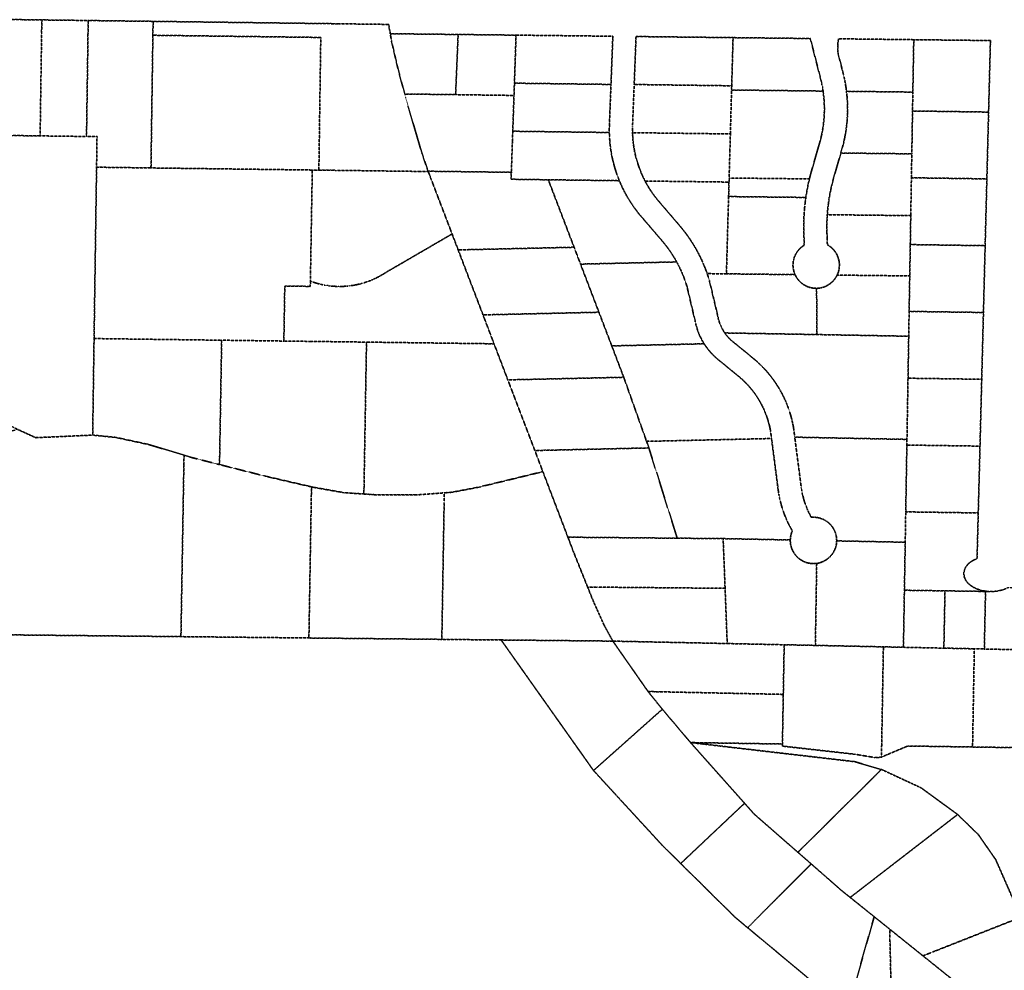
# Model space of a CAD drawing. Header units: feet. Extents: x 0 to 1411532, y 4 to 648360.
# Tile 17 of 69: x 1393203 to 1395326, y 439194 to 441244. Entities that reach past the tile are written whole.
import ezdxf

# ---------------------------------------------------------------- set-up
doc = ezdxf.new("R2010")
doc.units = ezdxf.units.FT
doc.header["$MEASUREMENT"] = 0
doc.linetypes.add('DASHED2', pattern=[0.375, 0.25, -0.125])
doc.layers.add('vanwert_121013_d_joined', color=247, linetype='DASHED2')

msp = doc.modelspace()

# ---------------------------------------------------------------- linework, layer by layer
at = {"layer": 'vanwert_121013_d_joined'}
for points in [[(1393247.5, 440993.1), (1393165, 440994.2), (1393168.2, 441214.2), (1393168.6, 441244.2), (1393251.1, 441243.1), (1393250.7, 441213.1), (1393247.5, 440993.1)], [(1393247.5, 440993.1), (1393250.7, 441213.1), (1393251.1, 441243.1), (1393323.1, 441242.2), (1393351.1, 441241.8), (1393350.7, 441211.8), (1393347.8, 441011.8), (1393347.5, 440991.8), (1393247.5, 440993.1)], [(1393491.1, 441240), (1393490.6, 441210), (1393487.7, 441010), (1393486.5, 440924), (1393369.2, 440925.6), (1393370.2, 440991.5), (1393347.5, 440991.8), (1393347.8, 441011.8), (1393350.7, 441211.8), (1393351.1, 441241.8), (1393491.1, 441240)], [(1394063, 440916.5), (1393886.5, 440918.8), (1393872.5, 440919), (1393848.5, 440919.3), (1393852.6, 441205.3), (1393490.6, 441210), (1393491.1, 441240), (1393853, 441235.3), (1393877, 441235), (1393891, 441234.8), (1393998.9, 441233.4), (1394002.4, 441213.4), (1394005.4, 441196.2), (1394018.8, 441138.5), (1394033.5, 441083.4), (1394035.7, 441075.5), (1394062.6, 440983), (1394070.6, 440955.6), (1394084.1, 440916.9), (1394084.3, 440916.3), (1394063, 440916.5)], [(1394148.7, 441211.7), (1394143.3, 441082), (1394054.3, 441083.1), (1394033.5, 441083.4), (1394018.8, 441138.5), (1394005.4, 441196.2), (1394002.4, 441213.4), (1394022.7, 441213.1), (1394148.7, 441211.7)], [(1393486.5, 440924), (1393487.7, 441010), (1393490.6, 441210), (1393852.6, 441205.3), (1393848.5, 440919.3), (1393834.3, 440919.5), (1393486.5, 440924)], [(1394143.3, 441082), (1394148.7, 441211.7), (1394273.6, 441210.3), (1394270.1, 441106.7), (1394269.2, 441080.3), (1394143.3, 441082)], [(1394478.3, 441104), (1394270.1, 441106.7), (1394273.6, 441210.3), (1394482.3, 441207.9), (1394478.3, 441104)], [(1394738.6, 441101.1), (1394528.3, 441103.9), (1394532.3, 441207.3), (1394741.5, 441204.9), (1394738.6, 441101.1)], [(1394741.5, 441204.9), (1394908.1, 441203), (1394928.9, 441121.5), (1394930.9, 441113.7), (1394932.7, 441105.7), (1394934.3, 441097.8), (1394935.6, 441089.7), (1394738.3, 441092), (1394738.6, 441101.1), (1394741.5, 441204.9)], [(1395129.1, 441087.5), (1394986.1, 441089.2), (1394984.9, 441098.3), (1394983.3, 441107.4), (1394981.6, 441116.4), (1394979.5, 441125.4), (1394977.2, 441134.3), (1394967.9, 441171.1), (1394967.5, 441174.6), (1394967.2, 441178.1), (1394967.1, 441181.5), (1394967.1, 441185), (1394967.2, 441188.5), (1394967.5, 441192), (1394967.8, 441195.5), (1394968.3, 441198.9), (1394968.9, 441202.4), (1395131.1, 441200.5), (1395129.1, 441087.5)], [(1395131.1, 441200.5), (1395296.4, 441198.6), (1395292.4, 441044.4), (1395128.4, 441046.8), (1395129.1, 441087.5), (1395131.1, 441200.5)], [(1394474.7, 441000.4), (1394266.5, 441003.1), (1394269.2, 441080.3), (1394270.1, 441106.7), (1394478.3, 441104), (1394474.8, 441016), (1394474.7, 441008.2), (1394474.7, 441000.4)], [(1394735.7, 440997.3), (1394524.7, 441000), (1394524.7, 441007.1), (1394524.8, 441014.1), (1394528.3, 441103.9), (1394738.6, 441101.1), (1394738.3, 441092), (1394735.7, 440997.3)], [(1394906.1, 440900.3), (1394733, 440902.3), (1394734.6, 440958.8), (1394735.7, 440997.3), (1394738.3, 441092), (1394935.6, 441089.7), (1394936.7, 441080.8), (1394937.6, 441071.8), (1394938.1, 441062.8), (1394938.4, 441053.8), (1394938.3, 441044.8), (1394938, 441035.8), (1394937.3, 441026.8), (1394936.3, 441017.8), (1394935, 441008.9), (1394933.4, 441000), (1394931.6, 440991.2), (1394929.4, 440982.5), (1394921.9, 440956.7), (1394912.9, 440925.4), (1394909.3, 440912.9), (1394906.1, 440900.3)], [(1394973.8, 440956.1), (1394977.5, 440969.1), (1394980.2, 440979.7), (1394982.5, 440990.5), (1394984.4, 441001.4), (1394986, 441012.3), (1394987.2, 441023.2), (1394987.9, 441034.2), (1394988.3, 441045.2), (1394988.4, 441056.2), (1394988, 441067.2), (1394987.2, 441078.2), (1394986.1, 441089.2), (1395129.1, 441087.5), (1395128.4, 441046.8), (1395126.9, 440954.4), (1394973.8, 440956.1)], [(1394105.6, 440916.6), (1394084.1, 440916.9), (1394070.6, 440955.6), (1394062.6, 440983), (1394035.7, 441075.5), (1394033.5, 441083.4), (1394054.3, 441083.1), (1394143.3, 441082), (1394269.2, 441080.3), (1394266.5, 441003.1), (1394265.7, 440980.4), (1394263.5, 440914.6), (1394105.6, 440916.6)], [(1395292.4, 441044.4), (1395288.7, 440900.4), (1395126, 440902.8), (1395126.9, 440954.4), (1395128.4, 441046.8), (1395292.4, 441044.4)], [(1394343.2, 440898.5), (1394262.9, 440899.6), (1394263.5, 440914.6), (1394265.7, 440980.4), (1394266.5, 441003.1), (1394474.7, 441000.4), (1394475.1, 440990.7), (1394475.7, 440981.1), (1394476.7, 440971.4), (1394478.1, 440961.8), (1394479.7, 440952.2), (1394481.7, 440942.7), (1394484, 440933.3), (1394486.6, 440924), (1394489.5, 440914.7), (1394492.7, 440905.6), (1394496.3, 440896.5), (1394343.2, 440898.5)], [(1393347.5, 440991.8), (1393370.2, 440991.5), (1393369.2, 440925.6), (1393363.8, 440556.2), (1393361.1, 440368), (1393360.8, 440348), (1393238, 440342.5), (1393199, 440360.4), (1393077.4, 440416), (1393085.8, 440995.2), (1393165, 440994.2), (1393247.5, 440993.1), (1393347.5, 440991.8)], [(1394732.7, 440893.5), (1394551.7, 440895.8), (1394548, 440903.3), (1394544.5, 440910.9), (1394541.3, 440918.6), (1394538.4, 440926.4), (1394535.7, 440934.3), (1394533.3, 440942.3), (1394531.2, 440950.4), (1394529.4, 440958.6), (1394527.9, 440966.8), (1394526.7, 440975.1), (1394525.7, 440983.4), (1394525.1, 440991.7), (1394524.7, 441000), (1394735.7, 440997.3), (1394734.6, 440958.8), (1394733, 440902.3), (1394732.7, 440893.5)], [(1394944.7, 440823.2), (1394945.7, 440836), (1394947.2, 440848.7), (1394949.1, 440861.4), (1394951.5, 440874), (1394954.2, 440886.5), (1394957.3, 440898.9), (1394960.9, 440911.2), (1394973.8, 440956.1), (1395126.9, 440954.4), (1395126, 440902.8), (1395124.6, 440821.2), (1394944.7, 440823.2)], [(1393817.5, 440668.8), (1393775, 440669.3), (1393773, 440550.8), (1393638.9, 440552.6), (1393363.8, 440556.2), (1393369.2, 440925.6), (1393486.5, 440924), (1393834.3, 440919.5), (1393830.5, 440695.8), (1393830.2, 440679.8), (1393830, 440668.6), (1393817.5, 440668.8)], [(1394063, 440916.5), (1394084.3, 440916.3), (1394089.8, 440901.8), (1394135.7, 440781.7), (1393991.4, 440697.8), (1393986.1, 440694.4), (1393980.7, 440691.3), (1393975.2, 440688.4), (1393969.6, 440685.6), (1393963.9, 440683.1), (1393958.2, 440680.7), (1393952.3, 440678.6), (1393946.4, 440676.6), (1393940.4, 440674.9), (1393934.4, 440673.3), (1393928.3, 440672), (1393922.2, 440670.9), (1393916, 440670), (1393909.8, 440669.3), (1393903.6, 440668.8), (1393897.4, 440668.6), (1393891.2, 440668.5), (1393884.9, 440668.7), (1393878.7, 440669.1), (1393872.5, 440669.7), (1393866.4, 440670.5), (1393860.2, 440671.5), (1393854.1, 440672.8), (1393848.1, 440674.2), (1393842.1, 440675.9), (1393836.1, 440677.8), (1393830.2, 440679.8), (1393830.5, 440695.8), (1393834.3, 440919.5), (1393848.5, 440919.3), (1393872.5, 440919), (1393886.5, 440918.8), (1394063, 440916.5)], [(1394084.1, 440916.9), (1394105.6, 440916.6), (1394263.5, 440914.6), (1394262.9, 440899.6), (1394343.2, 440898.5), (1394345.2, 440893.1), (1394398.8, 440753), (1394170.1, 440747.8), (1394148.8, 440747.3), (1394135.7, 440781.7), (1394089.8, 440901.8), (1394084.3, 440916.3), (1394084.1, 440916.9)], [(1394343.2, 440898.5), (1394496.3, 440896.5), (1394500, 440887.9), (1394504, 440879.4), (1394508.2, 440871.1), (1394512.8, 440862.9), (1394517.6, 440854.8), (1394522.6, 440846.9), (1394527.9, 440839.2), (1394533.5, 440831.6), (1394539.3, 440824.2), (1394589.9, 440765.2), (1394595.5, 440758.4), (1394600.9, 440751.3), (1394606, 440744.1), (1394610.9, 440736.7), (1394615.6, 440729.1), (1394620, 440721.4), (1394412.6, 440716.7), (1394398.8, 440753), (1394345.2, 440893.1), (1394343.2, 440898.5)], [(1394732.7, 440893.5), (1394731.9, 440862.3), (1394730.8, 440825.7), (1394727.2, 440695.7), (1394685.7, 440696.2), (1394682, 440706.2), (1394678, 440716.1), (1394673.7, 440725.9), (1394669.1, 440735.5), (1394664.1, 440744.9), (1394658.8, 440754.2), (1394653.2, 440763.3), (1394647.4, 440772.2), (1394641.2, 440780.9), (1394634.7, 440789.4), (1394628, 440797.6), (1394577.7, 440856.3), (1394572.8, 440862.5), (1394568.2, 440868.9), (1394563.7, 440875.4), (1394559.5, 440882.1), (1394555.5, 440888.9), (1394551.7, 440895.8), (1394732.7, 440893.5)], [(1394731.9, 440862.3), (1394732.7, 440893.5), (1394733, 440902.3), (1394906.1, 440900.3), (1394903.1, 440887.1), (1394900.5, 440873.8), (1394898.4, 440860.4), (1394731.9, 440862.3)], [(1395288.7, 440900.4), (1395285, 440756.4), (1395123.6, 440758.8), (1395124.6, 440821.2), (1395126, 440902.8), (1395288.7, 440900.4)], [(1394731.9, 440862.3), (1394898.4, 440860.4), (1394896.8, 440848.2), (1394895.5, 440836), (1394894.6, 440823.8), (1394894, 440810.3), (1394893.8, 440796.7), (1394894, 440783.2), (1394894.6, 440769.7), (1394894.8, 440757.3), (1394893.4, 440756.4), (1394891.9, 440755.4), (1394890.5, 440754.4), (1394889.2, 440753.3), (1394887.9, 440752.2), (1394886.6, 440751.1), (1394885.3, 440749.9), (1394884.1, 440748.6), (1394883, 440747.4), (1394881.9, 440746), (1394880.8, 440744.7), (1394879.8, 440743.3), (1394879.7, 440743.1), (1394878.8, 440741.9), (1394877.9, 440740.4), (1394877, 440738.9), (1394876.3, 440737.6), (1394876.2, 440737.4), (1394875.5, 440735.8), (1394874.8, 440734.3), (1394874.1, 440732.7), (1394873.5, 440731.1), (1394873, 440729.4), (1394872.5, 440727.8), (1394872.1, 440726.1), (1394871.7, 440724.5), (1394871.7, 440724.4), (1394871.4, 440722.7), (1394871.1, 440721), (1394870.9, 440719.3), (1394870.8, 440717.6), (1394870.7, 440715.8), (1394870.7, 440714.1), (1394870.7, 440712.4), (1394870.9, 440710.7), (1394871, 440709), (1394871.2, 440707.2), (1394871.5, 440705.5), (1394871.9, 440703.9), (1394871.9, 440703.8), (1394872.3, 440702.2), (1394872.7, 440700.6), (1394872.7, 440700.5), (1394873.2, 440698.9), (1394873.8, 440697.2), (1394874.4, 440695.6), (1394875.1, 440694), (1394727.2, 440695.7), (1394730.8, 440825.7), (1394731.9, 440862.3)], [(1394944.7, 440823.2), (1395124.6, 440821.2), (1395123.6, 440758.8), (1395122.4, 440691.2), (1394965.8, 440693), (1394966.5, 440694.6), (1394967.2, 440696.1), (1394967.8, 440697.8), (1394968.4, 440699.4), (1394968.8, 440701), (1394969.3, 440702.7), (1394969.7, 440704.4), (1394970, 440706.1), (1394970.2, 440707.8), (1394970.4, 440709.5), (1394970.6, 440711.2), (1394970.7, 440712.9), (1394970.7, 440712.9), (1394970.7, 440714.6), (1394970.7, 440716.3), (1394970.6, 440718.1), (1394970.4, 440719.8), (1394970.2, 440721.5), (1394970, 440723.2), (1394969.6, 440724.9), (1394969.2, 440726.5), (1394968.8, 440728.2), (1394968.3, 440729.8), (1394967.7, 440731.5), (1394967.1, 440733.1), (1394966.5, 440734.7), (1394965.8, 440736.2), (1394965, 440737.8), (1394964.2, 440739.3), (1394963.3, 440740.8), (1394962.4, 440742.2), (1394961.4, 440743.6), (1394960.4, 440745), (1394959.3, 440746.3), (1394958.2, 440747.7), (1394957, 440748.9), (1394955.8, 440750.1), (1394954.6, 440751.3), (1394953.3, 440752.5), (1394951.9, 440753.6), (1394950.6, 440754.6), (1394949.2, 440755.6), (1394947.8, 440756.6), (1394946.3, 440757.5), (1394944.8, 440758.3), (1394944.5, 440771.7), (1394943.9, 440784.6), (1394943.8, 440797.5), (1394944, 440810.4), (1394944.7, 440823.2)], [(1393830.2, 440679.8), (1393836.1, 440677.8), (1393842.1, 440675.9), (1393848.1, 440674.2), (1393854.1, 440672.8), (1393860.2, 440671.5), (1393866.4, 440670.5), (1393872.5, 440669.7), (1393878.7, 440669.1), (1393884.9, 440668.7), (1393891.2, 440668.5), (1393897.4, 440668.6), (1393903.6, 440668.8), (1393909.8, 440669.3), (1393916, 440670), (1393922.2, 440670.9), (1393928.3, 440672), (1393934.4, 440673.3), (1393940.4, 440674.9), (1393946.4, 440676.6), (1393952.3, 440678.6), (1393958.2, 440680.7), (1393963.9, 440683.1), (1393969.6, 440685.6), (1393975.2, 440688.4), (1393980.7, 440691.3), (1393986.1, 440694.4), (1393991.4, 440697.8), (1394135.7, 440781.7), (1394148.8, 440747.3), (1394202.4, 440607.2), (1394226.1, 440545), (1394204.6, 440545.2), (1393951.2, 440548.5), (1393828, 440550.1), (1393773, 440550.8), (1393775, 440669.3), (1393817.5, 440668.8), (1393830, 440668.6), (1393830.2, 440679.8)], [(1394223.6, 440607.7), (1394202.4, 440607.2), (1394148.8, 440747.3), (1394170.1, 440747.8), (1394398.8, 440753), (1394412.6, 440716.7), (1394452.3, 440612.9), (1394223.6, 440607.7)], [(1395285, 440756.4), (1395281.3, 440612.4), (1395121.1, 440614.7), (1395122.4, 440691.2), (1395123.6, 440758.8), (1395285, 440756.4)], [(1394412.6, 440716.7), (1394620, 440721.4), (1394623.8, 440714.2), (1394627.4, 440706.8), (1394630.8, 440699.4), (1394634, 440691.8), (1394636.9, 440684.1), (1394639.6, 440676.4), (1394642.1, 440668.6), (1394660.1, 440592.2), (1394661.1, 440587.6), (1394662.3, 440583.1), (1394663.6, 440578.6), (1394665, 440574.2), (1394666.6, 440569.8), (1394668.4, 440565.5), (1394670.2, 440561.3), (1394672.3, 440557.1), (1394674.4, 440552.9), (1394676.7, 440548.9), (1394679.1, 440544.9), (1394480, 440540.4), (1394452.3, 440612.9), (1394412.6, 440716.7)], [(1394727.2, 440695.7), (1394875.1, 440694), (1394875.8, 440692.5), (1394876.6, 440691), (1394877.5, 440689.5), (1394878.3, 440688), (1394879.3, 440686.5), (1394880.3, 440685.1), (1394881.3, 440683.8), (1394882.4, 440682.4), (1394883.5, 440681.1), (1394884.7, 440679.9), (1394885.9, 440678.7), (1394887.1, 440677.5), (1394888.4, 440676.3), (1394889.8, 440675.3), (1394891.1, 440674.2), (1394892.5, 440673.2), (1394894, 440672.3), (1394895.4, 440671.4), (1394896.9, 440670.5), (1394898.5, 440669.8), (1394900, 440669), (1394901.6, 440668.3), (1394903.2, 440667.7), (1394904.8, 440667.1), (1394906.5, 440666.6), (1394908.1, 440666.1), (1394909.8, 440665.7), (1394911.5, 440665.4), (1394913.2, 440665.1), (1394914.9, 440664.9), (1394916.6, 440664.7), (1394918.3, 440664.6), (1394920, 440664.5), (1394921.7, 440664.6), (1394921.9, 440564.8), (1394723.6, 440568.3), (1394721.8, 440571), (1394720.2, 440573.6), (1394718.6, 440576.4), (1394717.1, 440579.1), (1394715.8, 440582), (1394714.5, 440584.8), (1394713.3, 440587.8), (1394712.2, 440590.7), (1394711.3, 440593.7), (1394710.4, 440596.7), (1394709.6, 440599.8), (1394709, 440602.9), (1394690.4, 440681.4), (1394688.1, 440688.8), (1394685.7, 440696.2), (1394727.2, 440695.7)], [(1394965.8, 440693), (1395122.4, 440691.2), (1395121.1, 440614.7), (1395120.2, 440561.2), (1394921.9, 440564.8), (1394921.7, 440664.6), (1394923.5, 440664.6), (1394925.2, 440664.7), (1394926.9, 440664.9), (1394928.6, 440665.2), (1394930.3, 440665.5), (1394932, 440665.8), (1394933.7, 440666.2), (1394935.3, 440666.7), (1394937, 440667.3), (1394938.6, 440667.8), (1394940.2, 440668.5), (1394941.8, 440669.2), (1394943.3, 440669.9), (1394944.8, 440670.8), (1394946.3, 440671.6), (1394947.8, 440672.5), (1394949.2, 440673.5), (1394950.6, 440674.5), (1394952, 440675.6), (1394953.3, 440676.7), (1394954.6, 440677.8), (1394955.9, 440679), (1394957.1, 440680.2), (1394958.2, 440681.5), (1394959.4, 440682.8), (1394960.4, 440684.2), (1394961.5, 440685.6), (1394962.4, 440687), (1394963.4, 440688.4), (1394964.2, 440689.9), (1394965.1, 440691.4), (1394965.8, 440693)], [(1394277.1, 440467.6), (1394255.9, 440467.1), (1394226.1, 440545), (1394202.4, 440607.2), (1394223.6, 440607.7), (1394452.3, 440612.9), (1394480, 440540.4), (1394505.8, 440472.7), (1394277.1, 440467.6)], [(1395281.3, 440612.4), (1395277.6, 440468.4), (1395118.7, 440470.7), (1395120.2, 440561.2), (1395121.1, 440614.7), (1395281.3, 440612.4)], [(1393635.3, 440344.5), (1393634.3, 440284.5), (1393570.1, 440300.8), (1393557.8, 440304.6), (1393480.6, 440328), (1393410.5, 440343.1), (1393360.8, 440348), (1393361.1, 440368), (1393363.8, 440556.2), (1393638.9, 440552.6), (1393635.3, 440344.5)], [(1394921.9, 440564.8), (1395120.2, 440561.2), (1395118.7, 440470.7), (1395116.4, 440338.8), (1394874.5, 440343.6), (1394871.7, 440365.4), (1394870, 440373.7), (1394868.1, 440382), (1394865.9, 440390.2), (1394863.4, 440398.3), (1394860.7, 440406.4), (1394857.7, 440414.3), (1394854.4, 440422.1), (1394850.8, 440429.9), (1394847, 440437.4), (1394842.9, 440444.9), (1394838.6, 440452.2), (1394834, 440459.3), (1394829.2, 440466.3), (1394824.1, 440473.2), (1394818.8, 440479.8), (1394813.3, 440486.3), (1394807.6, 440492.5), (1394801.6, 440498.6), (1394795.5, 440504.5), (1394789.1, 440510.1), (1394744.5, 440546.8), (1394742.1, 440548.6), (1394739.7, 440550.5), (1394737.5, 440552.5), (1394735.3, 440554.6), (1394733.1, 440556.7), (1394731.1, 440558.9), (1394729.1, 440561.2), (1394727.1, 440563.5), (1394725.3, 440565.9), (1394723.6, 440568.3), (1394921.9, 440564.8)], [(1393945.9, 440241.1), (1393945.6, 440221.1), (1393903, 440223.9), (1393836.4, 440235.6), (1393832.5, 440236.5), (1393733.1, 440259.5), (1393634.3, 440284.5), (1393635.3, 440344.5), (1393638.9, 440552.6), (1393773, 440550.8), (1393828, 440550.1), (1393951.2, 440548.5), (1393945.9, 440241.1)], [(1394226.1, 440545), (1394255.9, 440467.1), (1394314.1, 440314.8), (1394331.4, 440269.3), (1394192.2, 440235.6), (1394135.8, 440224.9), (1394119, 440223.6), (1394057.4, 440219), (1393968.2, 440219.6), (1393945.6, 440221.1), (1393945.9, 440241.1), (1393951.2, 440548.5), (1394204.6, 440545.2), (1394226.1, 440545)], [(1394480, 440540.4), (1394679.1, 440544.9), (1394681.7, 440541), (1394684.4, 440537.2), (1394687.2, 440533.5), (1394690.1, 440529.8), (1394693.1, 440526.3), (1394696.3, 440522.9), (1394699.5, 440519.6), (1394702.9, 440516.4), (1394706.4, 440513.3), (1394710, 440510.3), (1394713.6, 440507.4), (1394756.9, 440471.9), (1394761.9, 440467.4), (1394766.8, 440462.8), (1394771.4, 440458), (1394776, 440453), (1394780.3, 440447.9), (1394784.5, 440442.7), (1394788.5, 440437.3), (1394792.3, 440431.8), (1394795.9, 440426.1), (1394799.3, 440420.4), (1394802.5, 440414.5), (1394805.6, 440408.5), (1394808.4, 440402.4), (1394811, 440396.3), (1394813.4, 440390), (1394815.6, 440383.7), (1394817.6, 440377.3), (1394819.4, 440370.8), (1394820.9, 440364.3), (1394822.2, 440357.7), (1394824.4, 440340.7), (1394555, 440334.6), (1394505.8, 440472.7), (1394480, 440540.4)], [(1394560, 440320.4), (1394335.3, 440315.3), (1394314.1, 440314.8), (1394255.9, 440467.1), (1394277.1, 440467.6), (1394505.8, 440472.7), (1394555, 440334.6), (1394560, 440320.4)], [(1395277.6, 440468.4), (1395273.9, 440324.3), (1395116.2, 440326.6), (1395116.4, 440338.8), (1395118.7, 440470.7), (1395277.6, 440468.4)], [(1393060.6, 440213.6), (1393061.9, 440244.9), (1393071.6, 440284.8), (1393084.3, 440307), (1393113.2, 440331.8), (1393149.6, 440348.4), (1393199, 440360.4), (1393238, 440342.5), (1393360.8, 440348), (1393410.5, 440343.1), (1393480.6, 440328), (1393557.8, 440304.6), (1393557.4, 440283.8), (1393551.1, 439913.6), (1392905.4, 439920.3), (1392908.1, 440139.4), (1393059.4, 440182.5), (1393060.6, 440213.6)], [(1394874.5, 440343.6), (1395116.4, 440338.8), (1395116.2, 440326.6), (1395113.8, 440182.6), (1395112.7, 440117.1), (1394964.9, 440120), (1394964.9, 440121.8), (1394964.8, 440123.5), (1394964.7, 440125.2), (1394964.5, 440126.9), (1394964.3, 440128.6), (1394964, 440130.3), (1394963.7, 440132), (1394963.3, 440133.7), (1394962.8, 440135.3), (1394962.3, 440137), (1394961.7, 440138.6), (1394961.1, 440140.2), (1394960.4, 440141.8), (1394959.6, 440143.3), (1394958.8, 440144.8), (1394958, 440146.3), (1394957.1, 440147.8), (1394956.2, 440149.3), (1394955.2, 440150.7), (1394954.1, 440152), (1394953, 440153.4), (1394951.9, 440154.6), (1394950.7, 440155.9), (1394949.5, 440157.1), (1394948.2, 440158.3), (1394946.9, 440159.4), (1394945.6, 440160.5), (1394944.2, 440161.5), (1394942.8, 440162.5), (1394941.4, 440163.4), (1394939.9, 440164.3), (1394938.4, 440165.2), (1394936.9, 440165.9), (1394935.3, 440166.7), (1394933.7, 440167.3), (1394932.1, 440168), (1394930.5, 440168.5), (1394928.8, 440169), (1394927.2, 440169.5), (1394925.5, 440169.9), (1394923.8, 440170.2), (1394922.1, 440170.5), (1394920.4, 440170.7), (1394918.7, 440170.9), (1394917, 440171), (1394915.3, 440171), (1394913.6, 440171), (1394911.8, 440170.9), (1394910.1, 440170.8), (1394907.2, 440176.3), (1394904.5, 440181.8), (1394901.9, 440187.5), (1394899.6, 440193.2), (1394897.4, 440199.1), (1394895.4, 440204.9), (1394893.6, 440210.9), (1394892.1, 440216.9), (1394890.7, 440222.9), (1394889.5, 440229), (1394888.5, 440235.1), (1394874.5, 440343.6)], [(1394621.1, 440125.8), (1394560, 440320.4), (1394555, 440334.6), (1394824.4, 440340.7), (1394839, 440228.4), (1394840.2, 440220.8), (1394841.6, 440213.2), (1394843.3, 440205.7), (1394845.3, 440198.2), (1394847.4, 440190.8), (1394849.9, 440183.5), (1394852.5, 440176.2), (1394855.4, 440169.1), (1394858.5, 440162), (1394861.9, 440155.1), (1394865.5, 440148.2), (1394869.3, 440141.5), (1394868.6, 440140), (1394868, 440138.4), (1394867.5, 440136.8), (1394866.9, 440135.2), (1394866.5, 440133.6), (1394866.1, 440132), (1394865.8, 440130.3), (1394865.5, 440128.7), (1394865.3, 440127), (1394865.1, 440125.4), (1394865, 440123.7), (1394864.9, 440122), (1394720.1, 440124.9), (1394621.1, 440125.8)], [(1395273.9, 440324.3), (1395270.1, 440180.3), (1395113.8, 440182.6), (1395116.2, 440326.6), (1395273.9, 440324.3)], [(1393832.2, 440216.1), (1393827, 439910.7), (1393551.1, 439913.6), (1393557.4, 440283.8), (1393557.8, 440304.6), (1393570.1, 440300.8), (1393634.3, 440284.5), (1393733.1, 440259.5), (1393832.5, 440236.5), (1393832.2, 440216.1)], [(1394560, 440320.4), (1394621.1, 440125.8), (1394406.9, 440127.8), (1394385.4, 440128), (1394331.4, 440269.3), (1394314.1, 440314.8), (1394335.3, 440315.3), (1394560, 440320.4)], [(1394119, 440223.6), (1394135.8, 440224.9), (1394192.2, 440235.6), (1394331.4, 440269.3), (1394385.4, 440128), (1394397.6, 440096), (1394427.9, 440020.5), (1394439.5, 439991.6), (1394463.1, 439939), (1394482.3, 439903.9), (1394459.4, 439904.2), (1394241.4, 439906.4), (1394113.6, 439907.7), (1394118.6, 440203.5), (1394119, 440223.6)], [(1394118.6, 440203.5), (1394113.6, 439907.7), (1393827, 439910.7), (1393832.2, 440216.1), (1393832.5, 440236.5), (1393836.4, 440235.6), (1393903, 440223.9), (1393945.6, 440221.1), (1393968.2, 440219.6), (1394057.4, 440219), (1394119, 440223.6), (1394118.6, 440203.5)], [(1395270.1, 440180.3), (1395267.7, 440087.2), (1395267.6, 440081.9), (1395260.6, 440078.8), (1395254.1, 440074.9), (1395248.3, 440070.1), (1395243.5, 440064.2), (1395240.2, 440057.4), (1395238.9, 440050), (1395239.9, 440042.5), (1395242.9, 440035.5), (1395247.4, 440029.5), (1395253, 440024.4), (1395259.4, 440020.2), (1395266.2, 440016.9), (1395273.3, 440014.3), (1395280.7, 440012.5), (1395288.2, 440011.3), (1395295.8, 440010.8), (1395285.8, 440011), (1395198.4, 440012.3), (1395110.9, 440013.6), (1395112.7, 440117.1), (1395113.8, 440182.6), (1395270.1, 440180.3)], [(1394449.6, 440020.3), (1394427.9, 440020.5), (1394397.6, 440096), (1394385.4, 440128), (1394406.9, 440127.8), (1394621.1, 440125.8), (1394720.1, 440124.9), (1394724.3, 440017.8), (1394449.6, 440020.3)], [(1394724.3, 440017.8), (1394720.1, 440124.9), (1394864.9, 440122), (1394864.9, 440120.3), (1394864.9, 440118.6), (1394865.1, 440116.8), (1394865.2, 440115.1), (1394865.5, 440113.4), (1394865.5, 440113.3), (1394865.8, 440111.7), (1394866.1, 440110), (1394866.5, 440108.3), (1394867, 440106.7), (1394867.5, 440105), (1394868.1, 440103.4), (1394868.7, 440101.8), (1394869.4, 440100.2), (1394870.2, 440098.6), (1394871, 440097.1), (1394871.8, 440095.6), (1394872.7, 440094.1), (1394873.7, 440092.7), (1394874.7, 440091.3), (1394875.7, 440089.9), (1394876.8, 440088.6), (1394878, 440087.3), (1394879.2, 440086), (1394880.4, 440084.8), (1394881.7, 440083.6), (1394883, 440082.5), (1394884.4, 440081.4), (1394885.7, 440080.4), (1394887.2, 440079.4), (1394888.6, 440078.5), (1394890.1, 440077.6), (1394891.6, 440076.8), (1394893.2, 440076), (1394894.7, 440075.3), (1394896.3, 440074.6), (1394898, 440074), (1394899.6, 440073.4), (1394901.2, 440072.9), (1394902.9, 440072.5), (1394904.6, 440072.1), (1394906.3, 440071.8), (1394908, 440071.5), (1394909.7, 440071.3), (1394911.4, 440071.1), (1394913.2, 440071.1), (1394914.9, 440071), (1394916.6, 440071.1), (1394918.4, 440071.2), (1394920.1, 440071.3), (1394921.8, 440071.5), (1394918.9, 439894.7), (1394851.7, 439896.1), (1394728.9, 439898.7), (1394724.3, 440017.8)], [(1395108.8, 439890.6), (1395065.6, 439891.6), (1394918.9, 439894.7), (1394921.8, 440071.5), (1394923.5, 440071.8), (1394925.2, 440072.1), (1394926.9, 440072.5), (1394928.5, 440072.9), (1394930.2, 440073.4), (1394931.8, 440074), (1394933.4, 440074.6), (1394935, 440075.3), (1394936.6, 440076), (1394938.1, 440076.8), (1394939.6, 440077.6), (1394941.1, 440078.5), (1394942.6, 440079.4), (1394944, 440080.4), (1394945.4, 440081.4), (1394946.7, 440082.5), (1394948, 440083.6), (1394949.3, 440084.8), (1394950.5, 440086), (1394951.7, 440087.2), (1394952.8, 440088.5), (1394953.9, 440089.8), (1394955, 440091.2), (1394956, 440092.6), (1394957, 440094), (1394957.9, 440095.5), (1394958.7, 440097), (1394959.5, 440098.5), (1394960.3, 440100.1), (1394961, 440101.6), (1394961.6, 440103.2), (1394962.2, 440104.8), (1394962.7, 440106.5), (1394963.2, 440108.1), (1394963.6, 440109.8), (1394964, 440111.5), (1394964.3, 440113.2), (1394964.5, 440114.9), (1394964.7, 440116.6), (1394964.8, 440118.3), (1394964.9, 440120), (1395112.7, 440117.1), (1395110.9, 440013.6), (1395108.8, 439890.6)], [(1394505.5, 439903.4), (1394482.3, 439903.9), (1394463.1, 439939), (1394439.5, 439991.6), (1394427.9, 440020.5), (1394449.6, 440020.3), (1394724.3, 440017.8), (1394728.9, 439898.7), (1394505.5, 439903.4)], [(1395196, 439888.8), (1395108.8, 439890.6), (1395110.9, 440013.6), (1395198.4, 440012.3), (1395196, 439888.8)], [(1395196, 439888.8), (1395198.4, 440012.3), (1395285.8, 440011), (1395283.2, 439886.9), (1395261.6, 439887.4), (1395196, 439888.8)], [(1395285.8, 440011), (1395295.8, 440010.8), (1395300.7, 440010.9), (1395305.6, 440011.2), (1395310.5, 440011.7), (1395315.3, 440012.6), (1395320.1, 440013.8), (1395324.8, 440015.3), (1395329.4, 440017.1), (1395333.8, 440019.3), (1395373.5, 440018.7), (1395373.3, 440009.7), (1395370.4, 439885.1), (1395283.2, 439886.9), (1395285.8, 440011)], [(1394574, 439743.8), (1394440.6, 439625), (1394241.4, 439906.4), (1394459.4, 439904.2), (1394482.3, 439903.9), (1394558.2, 439795.3), (1394589, 439757.1), (1394574, 439743.8)], [(1394558.2, 439795.3), (1394482.3, 439903.9), (1394505.5, 439903.4), (1394728.9, 439898.7), (1394851.7, 439896.1), (1394849.8, 439789.1), (1394583.7, 439794.7), (1394558.2, 439795.3)], [(1394847.9, 439682.1), (1394849.8, 439789.1), (1394851.7, 439896.1), (1394918.9, 439894.7), (1395065.6, 439891.6), (1395061.9, 439678.7), (1395061, 439653.7), (1395047.9, 439652.8), (1395004.4, 439660), (1394847.8, 439677.6), (1394847.9, 439682.1)], [(1395065.6, 439891.6), (1395108.8, 439890.6), (1395196, 439888.8), (1395261.6, 439887.4), (1395257.9, 439675.7), (1395117.9, 439677.8), (1395061, 439653.7), (1395061.9, 439678.7), (1395065.6, 439891.6)], [(1395457.5, 439883.2), (1395454.7, 439761), (1395453.4, 439672.7), (1395257.9, 439675.7), (1395261.6, 439887.4), (1395283.2, 439886.9), (1395370.4, 439885.1), (1395457.5, 439883.2)], [(1394847.9, 439682.1), (1394677.3, 439684.8), (1394649.8, 439685.2), (1394589, 439757.1), (1394558.2, 439795.3), (1394583.7, 439794.7), (1394849.8, 439789.1), (1394847.9, 439682.1)], [(1394754.4, 439543.2), (1394628.6, 439424.5), (1394589.5, 439463.1), (1394440.6, 439625), (1394574, 439743.8), (1394589, 439757.1), (1394649.8, 439685.2), (1394729.7, 439595.5), (1394766.3, 439554.4), (1394754.4, 439543.2)], [(1394649.8, 439685.2), (1394677.3, 439684.8), (1394847.9, 439682.1), (1394847.8, 439677.6), (1395004.4, 439660), (1395047.9, 439652.8), (1395061, 439653.7), (1395117.9, 439677.8), (1395257.9, 439675.7), (1395453.4, 439672.7), (1395452.2, 439589.9), (1395450.1, 439449.9), (1395448.5, 439341.7), (1395362.3, 439308.8), (1395307.6, 439433.2), (1395270.3, 439486.8), (1395225.7, 439530.2), (1395146.8, 439587.7), (1395061.5, 439627.3), (1395003.9, 439644), (1394680.1, 439681.7), (1394649.8, 439685.2)], [(1395061.5, 439627.3), (1394896.9, 439464.1), (1394881.3, 439448.6), (1394787.2, 439530.9), (1394766.3, 439554.4), (1394729.7, 439595.5), (1394649.8, 439685.2), (1394680.1, 439681.7), (1395003.9, 439644), (1395061.5, 439627.3)], [(1394881.3, 439448.6), (1394896.9, 439464.1), (1395061.5, 439627.3), (1395146.8, 439587.7), (1395225.7, 439530.2), (1395014, 439366.8), (1394994, 439351.4), (1394975.4, 439366.3), (1394910, 439423.6), (1394883.6, 439446.6), (1394881.3, 439448.6)], [(1394754.4, 439543.2), (1394766.3, 439554.4), (1394787.2, 439530.9), (1394881.3, 439448.6), (1394883.6, 439446.6), (1394910, 439423.6), (1394897.3, 439410.8), (1394772.9, 439286.1), (1394746, 439308.5), (1394628.6, 439424.5), (1394754.4, 439543.2)], [(1394994, 439351.4), (1395014, 439366.8), (1395225.7, 439530.2), (1395270.3, 439486.8), (1395307.6, 439433.2), (1395362.3, 439308.8), (1395176.6, 439235.6), (1395150.9, 439225.5), (1395079.2, 439283), (1395045.8, 439309.8), (1394994, 439351.4)], [(1395041, 439293.2), (1394988.1, 439107), (1394915.1, 439167.8), (1394772.9, 439286.1), (1394897.3, 439410.8), (1394910, 439423.6), (1394975.4, 439366.3), (1394994, 439351.4), (1395045.8, 439309.8), (1395041, 439293.2)], [(1395443.7, 439019.2), (1395443.3, 438990.7), (1395322.5, 439087.6), (1395150.9, 439225.5), (1395176.6, 439235.6), (1395362.3, 439308.8), (1395448.5, 439341.7), (1395448, 439304.9), (1395447.8, 439294.9), (1395446.4, 439199.9), (1395443.9, 439029.3), (1395443.7, 439019.2)], [(1395258.4, 438968.4), (1395086.6, 438963), (1395079.7, 439262.1), (1395079.2, 439283), (1395150.9, 439225.5), (1395322.5, 439087.6), (1395281.1, 439005.8), (1395270.8, 438968.8), (1395258.4, 438968.4)]]:
    msp.add_lwpolyline(points, close=True, dxfattribs=at)
for points in [[(1395329.4, 440017.1), (1395324.8, 440015.3), (1395320.1, 440013.8), (1395315.3, 440012.6), (1395310.5, 440011.7), (1395305.6, 440011.2), (1395300.7, 440010.9), (1395295.8, 440010.8), (1395288.2, 440011.3), (1395280.7, 440012.5), (1395273.3, 440014.3), (1395266.2, 440016.9), (1395259.4, 440020.2), (1395253, 440024.4), (1395247.4, 440029.5), (1395242.9, 440035.5), (1395239.9, 440042.5), (1395238.9, 440050), (1395240.2, 440057.4), (1395243.5, 440064.2), (1395248.3, 440070.1), (1395254.1, 440074.9), (1395260.6, 440078.8), (1395267.6, 440081.9), (1395267.7, 440087.2), (1395270.1, 440180.3), (1395273.9, 440324.3), (1395277.6, 440468.4), (1395281.3, 440612.4), (1395285, 440756.4), (1395288.7, 440900.4), (1395292.4, 441044.4), (1395296.4, 441198.6), (1395131.1, 441200.5), (1394968.9, 441202.4), (1394968.3, 441198.9), (1394967.8, 441195.5), (1394967.5, 441192), (1394967.2, 441188.5), (1394967.1, 441185), (1394967.1, 441181.5), (1394967.2, 441178.1), (1394967.5, 441174.6), (1394967.9, 441171.1), (1394977.2, 441134.3), (1394979.5, 441125.4), (1394981.6, 441116.4), (1394983.3, 441107.4), (1394984.9, 441098.3), (1394986.1, 441089.2), (1394987.2, 441078.2), (1394988, 441067.2), (1394988.4, 441056.2), (1394988.3, 441045.2), (1394987.9, 441034.2), (1394987.2, 441023.2), (1394986, 441012.3), (1394984.4, 441001.4), (1394982.5, 440990.5), (1394980.2, 440979.7), (1394977.5, 440969.1), (1394973.8, 440956.1), (1394960.9, 440911.2), (1394957.3, 440898.9), (1394954.2, 440886.5), (1394951.5, 440874), (1394949.1, 440861.4), (1394947.2, 440848.7), (1394945.7, 440836), (1394944.7, 440823.2), (1394944, 440810.4), (1394943.8, 440797.5), (1394943.9, 440784.6), (1394944.5, 440771.7), (1394944.8, 440758.3), (1394946.3, 440757.5), (1394947.8, 440756.6), (1394949.2, 440755.6), (1394950.6, 440754.6), (1394951.9, 440753.6), (1394953.3, 440752.5), (1394954.6, 440751.3), (1394955.8, 440750.1), (1394957, 440748.9), (1394958.2, 440747.7), (1394959.3, 440746.3), (1394960.4, 440745), (1394961.4, 440743.6), (1394962.4, 440742.2), (1394963.3, 440740.8), (1394964.2, 440739.3), (1394965, 440737.8), (1394965.8, 440736.2), (1394966.5, 440734.7), (1394967.1, 440733.1), (1394967.7, 440731.5), (1394968.3, 440729.8), (1394968.8, 440728.2), (1394969.2, 440726.5), (1394969.6, 440724.9), (1394970, 440723.2), (1394970.2, 440721.5), (1394970.4, 440719.8), (1394970.6, 440718.1), (1394970.7, 440716.3), (1394970.7, 440714.6), (1394970.7, 440712.9), (1394970.7, 440712.9), (1394970.6, 440711.2), (1394970.4, 440709.5), (1394970.2, 440707.8), (1394970, 440706.1), (1394969.7, 440704.4), (1394969.3, 440702.7), (1394968.8, 440701), (1394968.4, 440699.4), (1394967.8, 440697.8), (1394967.2, 440696.1), (1394966.5, 440694.6), (1394965.8, 440693), (1394965.1, 440691.4), (1394964.2, 440689.9), (1394963.4, 440688.4), (1394962.4, 440687), (1394961.5, 440685.6), (1394960.4, 440684.2), (1394959.4, 440682.8), (1394958.2, 440681.5), (1394957.1, 440680.2), (1394955.9, 440679), (1394954.6, 440677.8), (1394953.3, 440676.7), (1394952, 440675.6), (1394950.6, 440674.5), (1394949.2, 440673.5), (1394947.8, 440672.5), (1394946.3, 440671.6), (1394944.8, 440670.8), (1394943.3, 440669.9), (1394941.8, 440669.2), (1394940.2, 440668.5), (1394938.6, 440667.8), (1394937, 440667.3), (1394935.3, 440666.7), (1394933.7, 440666.2), (1394932, 440665.8), (1394930.3, 440665.5), (1394928.6, 440665.2), (1394926.9, 440664.9), (1394925.2, 440664.7), (1394923.5, 440664.6), (1394921.7, 440664.6), (1394920, 440664.5), (1394918.3, 440664.6), (1394916.6, 440664.7), (1394914.9, 440664.9), (1394913.2, 440665.1), (1394911.5, 440665.4), (1394909.8, 440665.7), (1394908.1, 440666.1), (1394906.5, 440666.6), (1394904.8, 440667.1), (1394903.2, 440667.7), (1394901.6, 440668.3), (1394900, 440669), (1394898.5, 440669.8), (1394896.9, 440670.5), (1394895.4, 440671.4), (1394894, 440672.3), (1394892.5, 440673.2), (1394891.1, 440674.2), (1394889.8, 440675.3), (1394888.4, 440676.3), (1394887.1, 440677.5), (1394885.9, 440678.7), (1394884.7, 440679.9), (1394883.5, 440681.1), (1394882.4, 440682.4), (1394881.3, 440683.8), (1394880.3, 440685.1), (1394879.3, 440686.5), (1394878.3, 440688), (1394877.5, 440689.5), (1394876.6, 440691), (1394875.8, 440692.5), (1394875.1, 440694), (1394874.4, 440695.6), (1394873.8, 440697.2), (1394873.2, 440698.9), (1394872.7, 440700.5), (1394872.7, 440700.6), (1394872.3, 440702.2), (1394871.9, 440703.8), (1394871.9, 440703.9), (1394871.5, 440705.5), (1394871.2, 440707.2), (1394871, 440709), (1394870.9, 440710.7), (1394870.7, 440712.4), (1394870.7, 440714.1), (1394870.7, 440715.8), (1394870.8, 440717.6), (1394870.9, 440719.3), (1394871.1, 440721), (1394871.4, 440722.7), (1394871.7, 440724.4), (1394871.7, 440724.5), (1394872.1, 440726.1), (1394872.5, 440727.8), (1394873, 440729.4), (1394873.5, 440731.1), (1394874.1, 440732.7), (1394874.8, 440734.3), (1394875.5, 440735.8), (1394876.2, 440737.4), (1394876.3, 440737.6), (1394877, 440738.9), (1394877.9, 440740.4), (1394878.8, 440741.9), (1394879.7, 440743.1), (1394879.8, 440743.3), (1394880.8, 440744.7), (1394881.9, 440746), (1394883, 440747.4), (1394884.1, 440748.6), (1394885.3, 440749.9), (1394886.6, 440751.1), (1394887.9, 440752.2), (1394889.2, 440753.3), (1394890.5, 440754.4), (1394891.9, 440755.4), (1394893.4, 440756.4), (1394894.8, 440757.3), (1394894.6, 440769.7), (1394894, 440783.2), (1394893.8, 440796.7), (1394894, 440810.3), (1394894.6, 440823.8), (1394895.5, 440836), (1394896.8, 440848.2), (1394898.4, 440860.4), (1394900.5, 440873.8), (1394903.1, 440887.1), (1394906.1, 440900.3), (1394909.3, 440912.9), (1394912.9, 440925.4), (1394921.9, 440956.7), (1394929.4, 440982.5), (1394931.6, 440991.2), (1394933.4, 441000), (1394935, 441008.9), (1394936.3, 441017.8), (1394937.3, 441026.8), (1394938, 441035.8), (1394938.3, 441044.8), (1394938.4, 441053.8), (1394938.1, 441062.8), (1394937.6, 441071.8), (1394936.7, 441080.8), (1394935.6, 441089.7), (1394934.3, 441097.8), (1394932.7, 441105.7), (1394930.9, 441113.7), (1394928.9, 441121.5), (1394908.1, 441203), (1394741.5, 441204.9), (1394532.3, 441207.3), (1394528.3, 441103.9), (1394524.8, 441014.1), (1394524.7, 441007.1), (1394524.7, 441000), (1394525.1, 440991.7), (1394525.7, 440983.4), (1394526.7, 440975.1), (1394527.9, 440966.8), (1394529.4, 440958.6), (1394531.2, 440950.4), (1394533.3, 440942.3), (1394535.7, 440934.3), (1394538.4, 440926.4), (1394541.3, 440918.6), (1394544.5, 440910.9), (1394548, 440903.3), (1394551.7, 440895.8), (1394555.5, 440888.9), (1394559.5, 440882.1), (1394563.7, 440875.4), (1394568.2, 440868.9), (1394572.8, 440862.5), (1394577.7, 440856.3), (1394628, 440797.6), (1394634.7, 440789.4), (1394641.2, 440780.9), (1394647.4, 440772.2), (1394653.2, 440763.3), (1394658.8, 440754.2), (1394664.1, 440744.9), (1394669.1, 440735.5), (1394673.7, 440725.9), (1394678, 440716.1), (1394682, 440706.2), (1394685.7, 440696.2), (1394688.1, 440688.8), (1394690.4, 440681.4), (1394709, 440602.9), (1394709.6, 440599.8), (1394710.4, 440596.7), (1394711.3, 440593.7), (1394712.2, 440590.7), (1394713.3, 440587.8), (1394714.5, 440584.8), (1394715.8, 440582), (1394717.1, 440579.1), (1394718.6, 440576.4), (1394720.2, 440573.6), (1394721.8, 440571), (1394723.6, 440568.3), (1394725.3, 440565.9), (1394727.1, 440563.5), (1394729.1, 440561.2), (1394731.1, 440558.9), (1394733.1, 440556.7), (1394735.3, 440554.6), (1394737.5, 440552.5), (1394739.7, 440550.5), (1394742.1, 440548.6), (1394744.5, 440546.8), (1394789.1, 440510.1), (1394795.5, 440504.5), (1394801.6, 440498.6), (1394807.6, 440492.5), (1394813.3, 440486.3), (1394818.8, 440479.8), (1394824.1, 440473.2), (1394829.2, 440466.3), (1394834, 440459.3), (1394838.6, 440452.2), (1394842.9, 440444.9), (1394847, 440437.4), (1394850.8, 440429.9), (1394854.4, 440422.1), (1394857.7, 440414.3), (1394860.7, 440406.4), (1394863.4, 440398.3), (1394865.9, 440390.2), (1394868.1, 440382), (1394870, 440373.7), (1394871.7, 440365.4), (1394874.5, 440343.6), (1394888.5, 440235.1), (1394889.5, 440229), (1394890.7, 440222.9), (1394892.1, 440216.9), (1394893.6, 440210.9), (1394895.4, 440204.9), (1394897.4, 440199.1), (1394899.6, 440193.2), (1394901.9, 440187.5), (1394904.5, 440181.8), (1394907.2, 440176.3), (1394910.1, 440170.8), (1394911.8, 440170.9), (1394913.6, 440171), (1394915.3, 440171), (1394917, 440171), (1394918.7, 440170.9), (1394920.4, 440170.7), (1394922.1, 440170.5), (1394923.8, 440170.2), (1394925.5, 440169.9), (1394927.2, 440169.5), (1394928.8, 440169), (1394930.5, 440168.5), (1394932.1, 440168), (1394933.7, 440167.3), (1394935.3, 440166.7), (1394936.9, 440165.9), (1394938.4, 440165.2), (1394939.9, 440164.3), (1394941.4, 440163.4), (1394942.8, 440162.5), (1394944.2, 440161.5), (1394945.6, 440160.5), (1394946.9, 440159.4), (1394948.2, 440158.3), (1394949.5, 440157.1), (1394950.7, 440155.9), (1394951.9, 440154.6), (1394953, 440153.4), (1394954.1, 440152), (1394955.2, 440150.7), (1394956.2, 440149.3), (1394957.1, 440147.8), (1394958, 440146.3), (1394958.8, 440144.8), (1394959.6, 440143.3), (1394960.4, 440141.8), (1394961.1, 440140.2), (1394961.7, 440138.6), (1394962.3, 440137), (1394962.8, 440135.3), (1394963.3, 440133.7), (1394963.7, 440132), (1394964, 440130.3), (1394964.3, 440128.6), (1394964.5, 440126.9), (1394964.7, 440125.2), (1394964.8, 440123.5), (1394964.9, 440121.8), (1394964.9, 440120), (1394964.8, 440118.3), (1394964.7, 440116.6), (1394964.5, 440114.9), (1394964.3, 440113.2), (1394964, 440111.5), (1394963.6, 440109.8), (1394963.2, 440108.1), (1394962.7, 440106.5), (1394962.2, 440104.8), (1394961.6, 440103.2), (1394961, 440101.6), (1394960.3, 440100.1), (1394959.5, 440098.5), (1394958.7, 440097), (1394957.9, 440095.5), (1394957, 440094), (1394956, 440092.6), (1394955, 440091.2), (1394953.9, 440089.8), (1394952.8, 440088.5), (1394951.7, 440087.2), (1394950.5, 440086), (1394949.3, 440084.8), (1394948, 440083.6), (1394946.7, 440082.5), (1394945.4, 440081.4), (1394944, 440080.4), (1394942.6, 440079.4), (1394941.1, 440078.5), (1394939.6, 440077.6), (1394938.1, 440076.8), (1394936.6, 440076), (1394935, 440075.3), (1394933.4, 440074.6), (1394931.8, 440074), (1394930.2, 440073.4), (1394928.5, 440072.9), (1394926.9, 440072.5), (1394925.2, 440072.1), (1394923.5, 440071.8), (1394921.8, 440071.5), (1394920.1, 440071.3), (1394918.4, 440071.2), (1394916.6, 440071.1), (1394914.9, 440071), (1394913.2, 440071.1), (1394911.4, 440071.1), (1394909.7, 440071.3), (1394908, 440071.5), (1394906.3, 440071.8), (1394904.6, 440072.1), (1394902.9, 440072.5), (1394901.2, 440072.9), (1394899.6, 440073.4), (1394898, 440074), (1394896.3, 440074.6), (1394894.7, 440075.3), (1394893.2, 440076), (1394891.6, 440076.8), (1394890.1, 440077.6), (1394888.6, 440078.5), (1394887.2, 440079.4), (1394885.7, 440080.4), (1394884.4, 440081.4), (1394883, 440082.5), (1394881.7, 440083.6), (1394880.4, 440084.8), (1394879.2, 440086), (1394878, 440087.3), (1394876.8, 440088.6), (1394875.7, 440089.9), (1394874.7, 440091.3), (1394873.7, 440092.7), (1394872.7, 440094.1), (1394871.8, 440095.6), (1394871, 440097.1), (1394870.2, 440098.6), (1394869.4, 440100.2), (1394868.7, 440101.8), (1394868.1, 440103.4), (1394867.5, 440105), (1394867, 440106.7), (1394866.5, 440108.3), (1394866.1, 440110), (1394865.8, 440111.7), (1394865.5, 440113.3), (1394865.5, 440113.4), (1394865.2, 440115.1), (1394865.1, 440116.8), (1394864.9, 440118.6), (1394864.9, 440120.3), (1394864.9, 440122), (1394865, 440123.7), (1394865.1, 440125.4), (1394865.3, 440127), (1394865.5, 440128.7), (1394865.8, 440130.3), (1394866.1, 440132), (1394866.5, 440133.6), (1394866.9, 440135.2), (1394867.5, 440136.8), (1394868, 440138.4), (1394868.6, 440140), (1394869.3, 440141.5), (1394865.5, 440148.2), (1394861.9, 440155.1), (1394858.5, 440162), (1394855.4, 440169.1), (1394852.5, 440176.2), (1394849.9, 440183.5), (1394847.4, 440190.8), (1394845.3, 440198.2), (1394843.3, 440205.7), (1394841.6, 440213.2), (1394840.2, 440220.8), (1394839, 440228.4), (1394824.4, 440340.7), (1394822.2, 440357.7), (1394820.9, 440364.3), (1394819.4, 440370.8), (1394817.6, 440377.3), (1394815.6, 440383.7), (1394813.4, 440390), (1394811, 440396.3), (1394808.4, 440402.4), (1394805.6, 440408.5), (1394802.5, 440414.5), (1394799.3, 440420.4), (1394795.9, 440426.1), (1394792.3, 440431.8), (1394788.5, 440437.3), (1394784.5, 440442.7), (1394780.3, 440447.9), (1394776, 440453), (1394771.4, 440458), (1394766.8, 440462.8), (1394761.9, 440467.4), (1394756.9, 440471.9), (1394713.6, 440507.4), (1394710, 440510.3), (1394706.4, 440513.3), (1394702.9, 440516.4), (1394699.5, 440519.6), (1394696.3, 440522.9), (1394693.1, 440526.3), (1394690.1, 440529.8), (1394687.2, 440533.5), (1394684.4, 440537.2), (1394681.7, 440541), (1394679.1, 440544.9), (1394676.7, 440548.9), (1394674.4, 440552.9), (1394672.3, 440557.1), (1394670.2, 440561.3), (1394668.4, 440565.5), (1394666.6, 440569.8), (1394665, 440574.2), (1394663.6, 440578.6), (1394662.3, 440583.1), (1394661.1, 440587.6), (1394660.1, 440592.2), (1394642.1, 440668.6), (1394639.6, 440676.4), (1394636.9, 440684.1), (1394634, 440691.8), (1394630.8, 440699.4), (1394627.4, 440706.8), (1394623.8, 440714.2), (1394620, 440721.4), (1394615.6, 440729.1), (1394610.9, 440736.7), (1394606, 440744.1), (1394600.9, 440751.3), (1394595.5, 440758.4), (1394589.9, 440765.2), (1394539.3, 440824.2), (1394533.5, 440831.6), (1394527.9, 440839.2), (1394522.6, 440846.9), (1394517.6, 440854.8), (1394512.8, 440862.9), (1394508.2, 440871.1), (1394504, 440879.4), (1394500, 440887.9), (1394496.3, 440896.5), (1394492.7, 440905.6), (1394489.5, 440914.7), (1394486.6, 440924), (1394484, 440933.3), (1394481.7, 440942.7), (1394479.7, 440952.2), (1394478.1, 440961.8), (1394476.7, 440971.4), (1394475.7, 440981.1), (1394475.1, 440990.7), (1394474.7, 441000.4), (1394474.7, 441008.2), (1394474.8, 441016), (1394478.3, 441104), (1394482.3, 441207.9), (1394273.6, 441210.3), (1394148.7, 441211.7), (1394022.7, 441213.1), (1394002.4, 441213.4), (1393998.9, 441233.4), (1393891, 441234.8), (1393877, 441235), (1393853, 441235.3), (1393491.1, 441240), (1393351.1, 441241.8), (1393323.1, 441242.2), (1393251.1, 441243.1), (1393168.6, 441244.2)], [(1392775, 439172.2), (1392775.5, 439204.2), (1392775.6, 439216.4), (1392776, 439243.1), (1392785.9, 439921.5), (1392905.4, 439920.3), (1393551.1, 439913.6), (1393827, 439910.7), (1394113.6, 439907.7), (1394241.4, 439906.4), (1394440.6, 439625), (1394589.5, 439463.1), (1394628.6, 439424.5), (1394746, 439308.5), (1394772.9, 439286.1), (1394915.1, 439167.8)], [(1394988.1, 439107), (1395041, 439293.2), (1395041, 439293.2), (1395045.8, 439309.8), (1395079.2, 439283), (1395079.7, 439262.1), (1395086.6, 438963)]]:
    msp.add_lwpolyline(points, dxfattribs=at)

doc.saveas('drawing.dxf')
